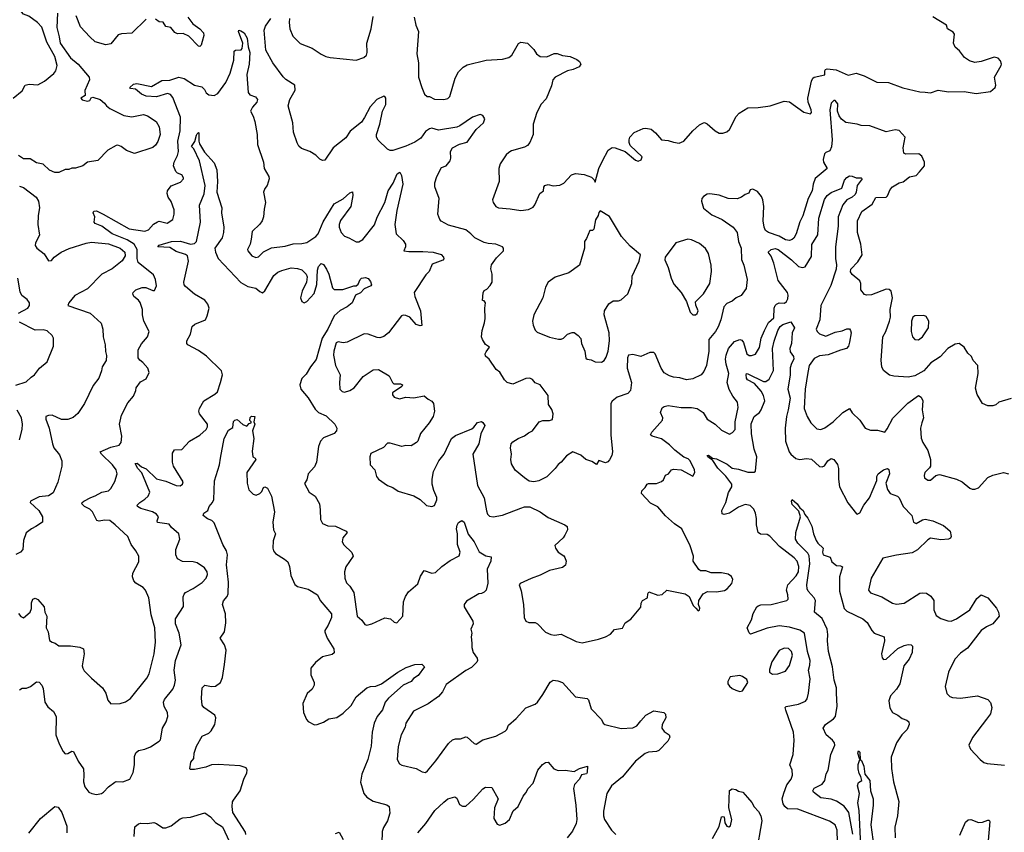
# Model space of a CAD drawing. Extents: x 2133461 to 2293071, y 753526 to 916327.
# Tile 209 of 256: x 2169515 to 2177062, y 847568 to 853796. Entities that reach past the tile are written whole.
import ezdxf

# ---------------------------------------------------------------- set-up
doc = ezdxf.new("R2010")
doc.units = 0

msp = doc.modelspace()

# ---------------------------------------------------------------- linework, layer by layer
at = {"layer": '0CON10XD'}
for points in [[(2169465.6, 853194.4), (2169535, 853251.2), (2169556.8, 853293.2), (2169587.9, 853302.1), (2169655, 853297.8), (2169705.4, 853324.6), (2169777, 853383), (2169791.9, 853405), (2169802.9, 853445), (2169784.5, 853515), (2169722.7, 853622.7), (2169685, 853738), (2169651.2, 853775), (2169585, 853822.5), (2169545, 853838), (2169530, 853855), (2169526, 853895), (2169555.4, 853914.6), (2169595.6, 853955), (2169606.7, 853975), (2169601.9, 853995), (2169581.9, 854015), (2169545, 854037.5), (2169475, 854054.6)], [(2169805.3, 853845), (2169799.3, 853735), (2169819, 853665), (2169824.8, 853615), (2169905, 853504.7), (2169963.1, 853455), (2170047.5, 853355), (2170049.1, 853335), (2170014.3, 853254.3), (2170017.5, 853215), (2169983.3, 853195), (2169995, 853182.5), (2170035, 853170.8), (2170053.9, 853176.1), (2170063.6, 853196.4), (2170075, 853203.3), (2170132.5, 853185), (2170165.9, 853155.9), (2170180, 853135), (2170205.6, 853115.6), (2170312.7, 853062.7), (2170375, 853051.2), (2170465, 853070), (2170495, 853059.2), (2170562, 853015), (2170584.3, 852975), (2170591.9, 852915), (2170575, 852863.3), (2170555, 852833.3), (2170535, 852816), (2170395, 852771.2), (2170335, 852793.3), (2170293.6, 852823.6), (2170267, 852833), (2170255, 852831.2), (2170190, 852795), (2170115, 852716.7), (2170036.1, 852703.9), (2170000, 852675), (2169943, 852657), (2169915, 852657.5), (2169891.7, 852648.3), (2169865, 852646.7), (2169815, 852624), (2169785.9, 852625.9), (2169745, 852643.8), (2169695, 852688), (2169645, 852700), (2169595, 852728.6), (2169545, 852730), (2169505, 852755.7)], [(2170485, 853800), (2170375, 853692.9), (2170295, 853688.6), (2170269.1, 853680.9), (2170215, 853612), (2170175, 853604.3), (2170095, 853627.1), (2170052.2, 853665), (2169982.4, 853742.4), (2169947.5, 853825)], [(2170804.3, 853815), (2170843.3, 853763.3), (2170896.2, 853725), (2170923.8, 853695), (2170926.2, 853675), (2170915, 853630), (2170905, 853600), (2170895, 853590), (2170885, 853592.5), (2170810.7, 853670.7), (2170769.3, 853689.3), (2170725, 853687.5), (2170705, 853697.5), (2170672.5, 853735), (2170635, 853742.5), (2170615, 853776.7), (2170585, 853780), (2170555, 853798.8)], [(2177115, 850893.3), (2177020, 850865), (2176996.1, 850843.9), (2176973, 850837), (2176935, 850837.5), (2176893.6, 850853.6), (2176854.1, 850924.1), (2176841.2, 850971.2), (2176861.4, 851085), (2176859.2, 851145), (2176823.3, 851185), (2176810, 851215), (2176781.2, 851241.2), (2176753.3, 851285), (2176715, 851313.8), (2176685, 851308.8), (2176628.8, 851275), (2176569.1, 851210.9), (2176499.4, 851165), (2176445, 851104.5), (2176375, 851065.4), (2176325, 851056.7), (2176215, 851064), (2176181.7, 851071.7), (2176135, 851107.5), (2176124, 851135), (2176117.5, 851185), (2176131.9, 851365), (2176153.1, 851405), (2176182.5, 851485), (2176189.1, 851515), (2176187.3, 851575), (2176203.6, 851663.6), (2176194, 851715), (2176178.1, 851728.1), (2176155, 851730), (2176045, 851687.8), (2176005, 851684.3), (2175990, 851690), (2175962, 851725), (2175960.8, 851775), (2175954.2, 851795), (2175895, 851844), (2175882.6, 851862.6), (2175885.8, 851885), (2175940.3, 851939.7), (2175971.4, 851995), (2175961.5, 852075), (2175937.7, 852165), (2175936.2, 852255), (2175970.5, 852325), (2176048.5, 852381.5), (2176075.9, 852434.1), (2176155, 852436), (2176166, 852445), (2176185.7, 852495), (2176204, 852515), (2176255, 852544.4), (2176285.6, 852554.4), (2176335, 852590.6), (2176385, 852602.5), (2176411.2, 852628.8), (2176450, 852675), (2176450, 852705), (2176428.8, 852748.8), (2176407.5, 852767.5), (2176306.4, 852766.4), (2176292, 852772), (2176286.7, 852815), (2176301.2, 852895), (2176256.9, 852946.9), (2176225, 852952.5), (2176155, 852936), (2176031.2, 852981.2), (2175965, 852986), (2175935, 852995.8), (2175847, 853007), (2175815, 853032.5), (2175795, 853058), (2175782.9, 853095), (2175785, 853150), (2175765.5, 853175.5), (2175755, 853175.7), (2175734, 853156), (2175725.4, 853105), (2175742.8, 852875), (2175737.8, 852822.2), (2175725, 852790), (2175695, 852778), (2175683.4, 852766.6), (2175672.5, 852725), (2175675.7, 852705), (2175703.3, 852655), (2175611.2, 852578.8), (2175597.8, 852535), (2175587.8, 852485), (2175557.5, 852425), (2175517.4, 852292.6), (2175494.5, 852245.5), (2175466.4, 852155), (2175448, 852122), (2175435, 852110.6), (2175415, 852104.4), (2175385, 852109.6), (2175335, 852136.5), (2175255, 852164.5), (2175230.8, 852180.8), (2175220, 852205), (2175213.8, 852255), (2175218.9, 852365), (2175211.9, 852415), (2175200.9, 852440.9), (2175169.3, 852479.3), (2175135, 852496.2), (2175115, 852492.5), (2175103.3, 852466.7), (2175075, 852456), (2175046.7, 852435), (2175014.2, 852424.2), (2174945.8, 852425.8), (2174875, 852450.8), (2174805, 852462.5), (2174785, 852459.2), (2174755, 852441.6), (2174743.5, 852425), (2174741.6, 852405), (2174755, 852351.4), (2174820.8, 852300.8), (2174899.4, 852265), (2174984.4, 852205), (2175013.3, 852165), (2175024.4, 852095), (2175045.5, 852045), (2175048.3, 851958.3), (2175065.7, 851915), (2175090.8, 851805), (2175082, 851735), (2175045, 851681.2), (2175006.8, 851663.2), (2174975, 851638.6), (2174935, 851621.9), (2174912.2, 851595), (2174889.1, 851495), (2174868.8, 851441.2), (2174847.8, 851405), (2174796.5, 851345), (2174796.7, 851255), (2174779.1, 851145), (2174759.6, 851100.4), (2174738.6, 851075), (2174675, 851042.7), (2174625, 851036.9), (2174575, 851051.1), (2174525, 851055.6), (2174495, 851066.9), (2174455, 851088.6), (2174431.5, 851125), (2174385, 851233.8), (2174374.3, 851244.3), (2174345, 851245.7), (2174275.6, 851214.4), (2174215, 851230), (2174182, 851225), (2174172.5, 851205), (2174171.1, 851125), (2174203.8, 851015), (2174195.6, 850955), (2174175, 850931.4), (2174095, 850904.2), (2174057.4, 850872.6), (2174046.9, 850855), (2174045.6, 850615), (2174059.2, 850485), (2174053.9, 850456.1), (2174035, 850422.5), (2174023, 850407), (2174005, 850400), (2173955, 850417.5), (2173935, 850387.5), (2173899.5, 850409.5), (2173855, 850426.2), (2173815, 850458.8), (2173755, 850483.3), (2173705, 850453.3), (2173665.7, 850404.3), (2173642.4, 850387.6), (2173618.6, 850355), (2173556.5, 850293.5), (2173495, 850261.1), (2173456.2, 850253.8), (2173419.8, 850259.8), (2173384.5, 850284.5), (2173313.4, 850343.4), (2173285, 850392.5), (2173280.8, 850425), (2173285.8, 850465), (2173276.7, 850515), (2173283.3, 850545), (2173295, 850560), (2173335, 850585.6), (2173385, 850605.7), (2173415, 850630), (2173445.7, 850645), (2173496.3, 850713.7), (2173525, 850724.5), (2173576, 850724), (2173598, 850732), (2173604, 850775), (2173595, 850807.5), (2173567.7, 850847.7), (2173565.9, 850915.9), (2173505, 850996.7), (2173465, 851012), (2173445, 851038.8), (2173425, 851049.2), (2173395, 851047.1), (2173295, 851002.2), (2173252.5, 851015), (2173230, 851035), (2173195, 851093.8), (2173166.7, 851115), (2173114.1, 851194.1), (2173085.9, 851215.9), (2173082, 851235), (2173090.9, 851249.1), (2173115.5, 851285.5), (2173085, 851306.2), (2173061.2, 851345), (2173056, 851365), (2173059.5, 851415), (2173078.6, 851471.4), (2173083.3, 851505), (2173080, 851585), (2173086.2, 851625), (2173075, 851642.5), (2173062.5, 851645), (2173066.4, 851703.6), (2173075, 851720), (2173095, 851731.2), (2173121.7, 851758.3), (2173135.8, 851785), (2173137.1, 851845), (2173127.3, 851887.3), (2173132, 851918), (2173169.1, 851970.9), (2173223.8, 852025), (2173224, 852045), (2173215, 852055.8), (2173165, 852076.7), (2173105, 852079.4), (2173075, 852088.6), (2173003.4, 852123.4), (2172974, 852155), (2172934.5, 852184.5), (2172802.2, 852222.2), (2172745, 852252.9), (2172735, 852263.8), (2172720, 852305), (2172729.2, 852425), (2172697.5, 852515), (2172695.8, 852545), (2172712.5, 852595), (2172748, 852662), (2172785, 852675.8), (2172815.6, 852715), (2172820.9, 852735), (2172817.8, 852785), (2172831.4, 852815), (2172885, 852840.9), (2172945, 852857.5), (2173014.5, 852955), (2173070.5, 853005), (2173079.1, 853035), (2173065, 853062), (2173045, 853069.2), (2172985, 853048.5), (2172888, 852982), (2172865, 852972.8), (2172725, 852949.6), (2172675, 852964.4), (2172655, 852960.6), (2172625, 852937.8), (2172590.9, 852889.1), (2172545, 852857.3), (2172475, 852826.2), (2172375, 852794.2), (2172355, 852793.8), (2172334.1, 852804.1), (2172263.4, 852873.4), (2172250, 852895), (2172250.5, 852915), (2172275.3, 852994.7), (2172296, 853094), (2172322.2, 853145), (2172322, 853195), (2172315, 853207.5), (2172305, 853208.8), (2172252.5, 853185), (2172201.2, 853128.8), (2172158.9, 853045), (2172135, 853011.4), (2172049.1, 852940.9), (2172015, 852891.2), (2171917.5, 852815), (2171855, 852720), (2171835, 852717.5), (2171815, 852727.5), (2171785, 852757.5), (2171740, 852785), (2171675, 852807.5), (2171655, 852827.5), (2171642.1, 852852.1), (2171614.2, 852935), (2171609.2, 853005), (2171572.9, 853135), (2171585.7, 853185), (2171625.4, 853254.6), (2171624.4, 853294.4), (2171555, 853337.5), (2171535, 853358), (2171455.6, 853465.6), (2171402.6, 853562.6), (2171389.4, 853715), (2171400.4, 853745), (2171439.1, 853805)], [(2171583.8, 853805), (2171580.9, 853775), (2171586.2, 853725), (2171609.1, 853669.1), (2171664.6, 853614.6), (2171756.9, 853576.9), (2171825, 853530.8), (2171862.5, 853515), (2171895, 853505.8), (2172095, 853486.7), (2172153.6, 853506.4), (2172173.3, 853525), (2172178.8, 853545), (2172175.8, 853615), (2172210, 853725), (2172225, 853820)], [(2172539.4, 853815), (2172551.1, 853755), (2172572.5, 853705), (2172559.2, 853535), (2172572.9, 853465), (2172572.9, 853355), (2172596.7, 853275), (2172617.5, 853225), (2172638.3, 853208.3), (2172655, 853207.5), (2172695, 853187.5), (2172765, 853184), (2172797.7, 853192.3), (2172811.7, 853208.3), (2172852, 853348), (2172879.2, 853395), (2172915, 853430.8), (2172945, 853449.2), (2173090, 853485), (2173216.1, 853493.9), (2173263.6, 853506.4), (2173286.7, 853525), (2173337.5, 853612.5), (2173356.1, 853623.9), (2173406.7, 853615), (2173456.4, 853566.4), (2173475, 853533.8), (2173505, 853514.3), (2173555, 853510), (2173612.6, 853537.4), (2173635, 853536.9), (2173675, 853520.6), (2173733.9, 853513.9), (2173785, 853491.2), (2173806.7, 853475), (2173816.7, 853455), (2173802.5, 853435), (2173756.9, 853413.1), (2173715, 853403.6), (2173620, 853355), (2173601.9, 853335), (2173590.5, 853289.5), (2173551.1, 853188.9), (2173512, 853148), (2173479.2, 853085), (2173450, 852995), (2173451.4, 852915), (2173425, 852853.8), (2173407.4, 852832.6), (2173385, 852819.2), (2173285, 852790), (2173265, 852778.8), (2173245, 852760), (2173198.8, 852691.2), (2173188, 852655), (2173190, 852555), (2173140, 852415), (2173143.8, 852395), (2173164.1, 852364.1), (2173185, 852353.8), (2173275, 852347.5), (2173355, 852332.9), (2173415, 852341.4), (2173450.3, 852359.7), (2173464.3, 852375.7), (2173502.5, 852465), (2173530, 852485), (2173531.7, 852511.7), (2173540, 852525), (2173565, 852532.5), (2173605, 852523.3), (2173655, 852527.5), (2173685, 852542.5), (2173745, 852606.7), (2173775, 852616.7), (2173841.7, 852608.3), (2173898.3, 852588.3), (2173918.3, 852568.3), (2173925, 852550), (2173953.3, 852655), (2173981.4, 852715), (2174024.3, 852795), (2174055, 852816.7), (2174080, 852815), (2174155.9, 852785.9), (2174235, 852720), (2174255, 852712.5), (2174279.3, 852720.7), (2174286.7, 852745), (2174195, 852832.5), (2174186.2, 852855), (2174186.2, 852875), (2174191.2, 852895), (2174225, 852932), (2174295, 852962), (2174315, 852965.8), (2174355, 852955.8), (2174388.7, 852928.7), (2174435, 852874.2), (2174485, 852870.8), (2174525, 852856.2), (2174570.7, 852849.3), (2174606.7, 852865), (2174674, 852945), (2174725, 852988.8), (2174755, 853006.2), (2174765, 853008), (2174785, 852998.8), (2174845, 852943.8), (2174875, 852926.7), (2174903.6, 852926.4), (2174933.9, 852936.1), (2174956, 852955), (2175006.2, 853055), (2175029.7, 853080.3), (2175095, 853121.2), (2175175, 853123.8), (2175266.4, 853136.4), (2175375, 853170.8), (2175415, 853166), (2175525, 853086.2), (2175575.9, 853074.1), (2175583.8, 853085), (2175581.9, 853105), (2175558.1, 853165), (2175555.5, 853195), (2175584.5, 853325.5), (2175593.5, 853346.5), (2175605, 853356), (2175686.1, 853373.9), (2175686.7, 853405), (2175692.5, 853415), (2175705, 853420), (2175772.3, 853412.3), (2175865, 853371.9), (2175925, 853385.8), (2175986.8, 853366.8), (2176085, 853318), (2176175, 853315.7), (2176285, 853272.5), (2176415, 853244.2), (2176455, 853240.8), (2176495.7, 853234.3), (2176555, 853255.8), (2176635, 853244.2), (2176755, 853245.8), (2176845, 853230.8), (2176955, 853246.7), (2176992.5, 853275), (2176996.7, 853295), (2176986.7, 853355), (2177037.5, 853445), (2177040, 853455), (2177031.7, 853481.7), (2177015, 853500), (2176985, 853507.5), (2176885, 853476.7), (2176835, 853468.8), (2176795, 853480), (2176755.6, 853505.6), (2176718.3, 853558.3), (2176684, 853585), (2176672.9, 853615), (2176679.2, 853685), (2176669.6, 853699.6), (2176626.7, 853725), (2176617.5, 853755), (2176515, 853816.7)], [(2169506.5, 849245), (2169525, 849221.4), (2169545, 849211.2), (2169596.2, 849255), (2169605.8, 849284.2), (2169605, 849327.5), (2169616.1, 849353.9), (2169635, 849363.3), (2169655, 849351.2), (2169704, 849295), (2169708, 849255), (2169723.9, 849223.9), (2169719.4, 849135), (2169733.6, 849103.6), (2169745, 849038.8), (2169765, 849024.2), (2169788.1, 849018.1), (2169815, 848996.2), (2169905, 848996.2), (2169975, 848987.5), (2170003.9, 848973.9), (2170010.5, 848935), (2169994.4, 848845), (2169998, 848825), (2170010, 848805), (2170065, 848748.8), (2170150.8, 848675), (2170175.6, 848635), (2170191.9, 848581.9), (2170215, 848553.3), (2170285, 848554), (2170325, 848567.5), (2170365, 848592.9), (2170490.7, 848749.3), (2170508.5, 848781.5), (2170545.5, 848935), (2170556.1, 849025), (2170551.1, 849135), (2170524, 849235), (2170505.9, 849365.9), (2170480.5, 849425), (2170462.5, 849445), (2170405, 849477.5), (2170389.2, 849495), (2170379.2, 849525), (2170381.2, 849555), (2170429.7, 849640.3), (2170428.6, 849685), (2170406.3, 849726.3), (2170368.8, 849775), (2170344.1, 849834.1), (2170248, 849925), (2170205, 849958.6), (2170165, 849960), (2170125, 849952), (2170107.7, 849957.7), (2170074.2, 850025), (2170053.7, 850043.7), (2170010.8, 850065), (2169992, 850085), (2169994.2, 850095), (2170006.2, 850105), (2170060, 850135), (2170095, 850145.5), (2170145, 850175.5), (2170195.5, 850184.5), (2170215, 850203.8), (2170244.3, 850255.7), (2170262, 850315), (2170255.8, 850345), (2170225.8, 850385), (2170141.2, 850465), (2170133.3, 850485), (2170215, 850520.9), (2170276.7, 850535), (2170294.2, 850555), (2170297.5, 850605), (2170281.5, 850695), (2170295.8, 850765.8), (2170345, 850858.8), (2170388.3, 850911.7), (2170406.7, 850955), (2170407.5, 850975), (2170440.5, 851019.5), (2170485, 851043.3), (2170508.3, 851091.7), (2170498, 851125), (2170458.2, 851168.2), (2170435, 851186), (2170423.1, 851205), (2170424.5, 851265), (2170449.3, 851310.7), (2170496, 851365), (2170508, 851405), (2170466.1, 851486.1), (2170456.2, 851535), (2170455.9, 851575.9), (2170437.9, 851627.9), (2170425.9, 851645.9), (2170390.8, 851675), (2170382.5, 851695), (2170385, 851706), (2170405, 851724.3), (2170455, 851743.1), (2170483, 851743), (2170535, 851721.2), (2170548.8, 851721.2), (2170563.6, 851756.4), (2170556, 851805), (2170539.7, 851839.7), (2170422.6, 851935), (2170414.8, 851964.8), (2170416.9, 852035), (2170392.9, 852075), (2170339.5, 852109.5), (2170223.8, 852155), (2170145, 852214.6), (2170092.5, 852235), (2170087.1, 852245), (2170090, 852285), (2170079.2, 852315), (2170082.7, 852327.3), (2170105, 852330.8), (2170155, 852304.5), (2170355, 852192.9), (2170475, 852175.8), (2170503.3, 852185), (2170541.4, 852228.6), (2170572.1, 852247.9), (2170585, 852250.8), (2170645, 852236), (2170688, 852265), (2170700, 852305), (2170698.3, 852338.3), (2170675, 852403.3), (2170654.2, 852435), (2170645.8, 852465), (2170649.2, 852485), (2170675, 852522), (2170748.8, 852551.2), (2170770, 852575), (2170770, 852585), (2170757.3, 852607.3), (2170725, 852620), (2170712.1, 852632.1), (2170693.3, 852675), (2170698.8, 852705), (2170725.8, 852754.2), (2170733.3, 852785), (2170728.6, 852865), (2170745.7, 852945), (2170747.7, 853047.7), (2170689.2, 853199.2), (2170671.3, 853221.3), (2170648.8, 853231.2), (2170565, 853204.1), (2170485, 853210.4), (2170448, 853225), (2170402.4, 853262.4), (2170365, 853268.8), (2170358.8, 853275), (2170388.3, 853301.7), (2170412.2, 853307.8), (2170525.4, 853284.6), (2170605, 853328.6), (2170665, 853332.9), (2170735, 853354.7), (2170775, 853344), (2170855, 853293.9), (2170910.9, 853280.9), (2170931.4, 853261.4), (2170945, 853234.4), (2170965, 853220), (2171005, 853214.2), (2171035, 853230), (2171095.4, 853315), (2171128.2, 853385), (2171155.4, 853485.4), (2171160, 853555), (2171168.8, 853561.2), (2171212.5, 853565), (2171220.6, 853575), (2171224.6, 853615), (2171192.7, 853705), (2171195, 853715.7), (2171211.1, 853711.1), (2171235, 853696.2), (2171258.8, 853655), (2171266.6, 853586.6), (2171278.9, 853545), (2171275.2, 853455), (2171255.3, 853375.3), (2171267.4, 853237.4), (2171279.3, 853219.3), (2171323.8, 853205), (2171339.2, 853185), (2171332.9, 853165), (2171298.6, 853125), (2171284.1, 853094.1), (2171305.8, 853055.8), (2171318.6, 853015), (2171335.6, 852915), (2171338.3, 852838.3), (2171382.9, 852705), (2171390, 852655), (2171423.6, 852593.6), (2171427.8, 852575), (2171412, 852525), (2171395, 852503.3), (2171384.2, 852475), (2171399.2, 852395), (2171388, 852345), (2171383.8, 852285), (2171373.8, 852255), (2171355, 852230), (2171297.3, 852172.7), (2171288.9, 852115), (2171280.6, 852075), (2171261.2, 852035), (2171263.8, 852025), (2171295.5, 851985.5), (2171325, 851972.9), (2171345, 851978), (2171385, 852015.8), (2171445, 852047.5), (2171549.3, 852060.7), (2171612.4, 852077.6), (2171678.9, 852081.1), (2171715, 852089.5), (2171784.5, 852135), (2171802.9, 852155), (2171842.4, 852247.6), (2171924.7, 852385.3), (2171995, 852422.5), (2172045, 852470), (2172065, 852477.5), (2172068.7, 852448.7), (2172052.1, 852365), (2171975, 852257.5), (2171965, 852227.5), (2171964.7, 852204.7), (2171980, 852165), (2172005, 852135.8), (2172037.5, 852125), (2172093.6, 852093.6), (2172115, 852093.8), (2172145, 852112.5), (2172235, 852224.4), (2172255, 852281.9), (2172313.2, 852395), (2172338.8, 852485), (2172376.7, 852543.3), (2172407.8, 852615), (2172428.3, 852628.3), (2172442.8, 852602.8), (2172451.1, 852535), (2172406.1, 852333.9), (2172390.4, 852225), (2172401.9, 852155), (2172453.4, 852103.4), (2172471.2, 852075), (2172473.3, 852055), (2172460, 852025), (2172498.3, 852018.3), (2172605, 852020.5), (2172683.4, 852013.4), (2172745, 851995.6), (2172764.2, 851975), (2172765.7, 851964.3), (2172757.8, 851952.2), (2172676.8, 851923.2), (2172654.2, 851865), (2172629.1, 851840.9)], [(2170711.4, 849695), (2170712.9, 849735), (2170741.4, 849815), (2170734, 849855), (2170679.2, 849905), (2170660.6, 849930.6), (2170572.7, 849942.7), (2170570, 849955), (2170580.4, 849985), (2170565, 850007.3), (2170532, 850025), (2170445, 850050.9), (2170418.8, 850065), (2170416.2, 850075), (2170435.6, 850095), (2170475, 850120), (2170500, 850145), (2170513.1, 850175), (2170452.1, 850322.1), (2170420.8, 850355), (2170400.6, 850395), (2170415, 850398.2), (2170448.9, 850368.9), (2170485, 850352.7), (2170565, 850277.7), (2170635, 850257.9), (2170715, 850225.5), (2170745, 850222.9), (2170764, 850235), (2170767.1, 850255), (2170695, 850374.2), (2170685.5, 850405), (2170687.1, 850475), (2170700.8, 850499.2), (2170758.3, 850501.7), (2170818, 850565), (2170895, 850610.8), (2170945, 850656.2), (2170954.2, 850675), (2170954, 850695), (2170894.3, 850775), (2170889.4, 850795), (2170893.1, 850815), (2170926, 850874), (2171010, 850925), (2171030.6, 850945), (2171055.6, 851015), (2171068.6, 851075), (2171061.2, 851105), (2170945.9, 851215.9), (2170885, 851260.5), (2170805, 851304.2), (2170796.2, 851315), (2170796.2, 851335), (2170824, 851385), (2170836.2, 851445), (2170858.3, 851461.7), (2170938.8, 851495), (2170952.5, 851525), (2170966.5, 851585), (2170958.2, 851615), (2170935, 851647.3), (2170855, 851693.3), (2170785, 851750.4), (2170775.8, 851765), (2170773.3, 851785), (2170808.8, 851945), (2170801.8, 851985), (2170785, 851997.4), (2170715, 852020.2), (2170665, 852049.5), (2170574.4, 852055), (2170585, 852067.3), (2170680, 852095), (2170748.3, 852098.3), (2170825, 852075.4), (2170855, 852079.4), (2170871.1, 852095), (2170900.8, 852245), (2170893.6, 852375), (2170929, 852461), (2170936.1, 852525), (2170892.5, 852715), (2170850.6, 852805), (2170831.2, 852825), (2170857.2, 852862.8), (2170870.9, 852910.9), (2170875, 852922), (2170885, 852931.2), (2170888.3, 852928.3), (2170888.8, 852865), (2170894.5, 852845), (2170931.1, 852781.1), (2171005, 852698), (2171025.8, 852644.2), (2171032.2, 852555), (2171027.1, 852475), (2171064, 852355), (2171061.4, 852315), (2171079.5, 852205), (2171077.5, 852165), (2171066.2, 852125), (2171010, 852045), (2171015, 852014), (2171037.3, 851965), (2171210.7, 851780.7), (2171265, 851750), (2171325, 851738.6), (2171355, 851712), (2171375, 851703.8), (2171393, 851717), (2171463.8, 851836.2), (2171495, 851861.4), (2171525.6, 851874.4), (2171595, 851894.3), (2171645, 851889.2), (2171678.3, 851878.3), (2171711.2, 851845), (2171718, 851825), (2171712.5, 851785), (2171681.1, 851715), (2171668.1, 851665), (2171677, 851637), (2171695, 851625.8), (2171716, 851635), (2171772.6, 851697.4), (2171793.5, 851766.5), (2171798.5, 851875), (2171805.8, 851905), (2171825, 851928), (2171845, 851918.8), (2171866.7, 851885), (2171885.5, 851844.5), (2171912, 851742), (2171925, 851728.1), (2171992.4, 851727.6), (2172075, 851755.8), (2172095, 851756.7), (2172110.7, 851769.3), (2172124, 851805), (2172135, 851813.8), (2172165, 851820), (2172185, 851812.5), (2172205, 851790), (2172212.5, 851765), (2172207.5, 851755), (2172155, 851732.5), (2172128.3, 851701.7), (2172090, 851685), (2172063.8, 851625), (2172024, 851595), (2171971.8, 851568.2), (2171925, 851525.6), (2171877.1, 851425), (2171833.8, 851355), (2171788.4, 851191.6), (2171744.1, 851135), (2171711.3, 851078.7), (2171678.6, 851045), (2171663.2, 850996.8), (2171670, 850965), (2171727.2, 850897.2), (2171779.7, 850809.7), (2171805.6, 850785.6), (2171865, 850760), (2171930, 850695), (2171946.7, 850665), (2171943.3, 850645), (2171925, 850623.3), (2171845, 850590.6), (2171821.9, 850565), (2171805.6, 850525), (2171790, 850405), (2171775, 850370), (2171726.2, 850315), (2171715, 850270), (2171698.3, 850241.7), (2171733.3, 850175), (2171780.8, 850145), (2171812.2, 850085), (2171819.4, 850039.4), (2171822, 849965), (2171835.7, 849935.7), (2171877.9, 849917.9), (2171936.7, 849915), (2172016.7, 849875), (2172026, 849865), (2171992.5, 849825), (2171985.8, 849795), (2172000.3, 849770.3), (2172061.3, 849711.3), (2172070.8, 849685), (2172016.2, 849603.8), (2172005.5, 849565), (2172007.1, 849515), (2172020.5, 849480.5), (2172045.6, 849455), (2172076.2, 849405), (2172101.2, 849225), (2172136.7, 849195), (2172161.2, 849161.2), (2172175, 849156), (2172215, 849165.7), (2172315, 849212.9), (2172357.5, 849205), (2172385, 849177.5), (2172405, 849172.5), (2172450.6, 849225), (2172456.5, 849333.5), (2172471.5, 849375), (2172495, 849411.1), (2172566.9, 849473.1), (2172588.2, 849531.8), (2172616, 849574), (2172675, 849554.3), (2172701.3, 849558.7), (2172750.8, 849605), (2172815, 849651.9), (2172883.6, 849686.4), (2172890, 849715), (2172870.8, 849775), (2172872, 849855), (2172864.2, 849895), (2172867.7, 849922.3), (2172877.7, 849942.3), (2172905, 849956.7), (2172921.2, 849945), (2172952.9, 849852.9), (2172999.4, 849795), (2173037.2, 849717.2), (2173087.5, 849687.5), (2173128.8, 849678.8), (2173125.6, 849645), (2173099.4, 849585), (2173102.7, 849477.3), (2173091.2, 849425), (2173075, 849407.5), (2173055, 849397.5), (2173035, 849396), (2172940.6, 849339.4), (2172921.4, 849315), (2172922.9, 849295), (2172989.1, 849185), (2172990, 849165), (2172973.3, 849125), (2172980, 849095), (2172975.6, 849065), (2172981.2, 849018.8), (2172980, 848985), (2172990, 848945), (2173022.3, 848902.3), (2173024, 848885), (2173017.9, 848872.1), (2172979.1, 848830.9), (2172935, 848806.9), (2172785, 848700), (2172756.3, 848643.7), (2172725, 848608.8), (2172645, 848553.8), (2172532.4, 848497.6), (2172475.8, 848405), (2172468.6, 848375), (2172440, 848315), (2172415.7, 848225), (2172408.8, 848125), (2172425, 848093.3), (2172445, 848082), (2172555, 848058), (2172600.5, 848030.5), (2172625, 848026.7), (2172641.7, 848038.3), (2172705.8, 848115), (2172800.9, 848249.1), (2172833.4, 848276.6), (2172855.6, 848284.4), (2172895, 848285.6), (2172935, 848300), (2172945, 848298), (2172999.5, 848249.5), (2173015, 848244), (2173063.8, 848276.2), (2173165, 848305.7), (2173237, 848343), (2173250, 848355), (2173260.5, 848389.5), (2173320, 848440), (2173395, 848523.3), (2173465, 848551.2), (2173483.9, 848566.1), (2173525, 848623.3), (2173580.2, 848719.8), (2173605, 848733.6), (2173639.1, 848729.1), (2173676.2, 848715), (2173775, 848606.7), (2173865, 848593.3), (2173875, 848582.5), (2173895, 848513.3), (2173975, 848432.5), (2173987.5, 848405), (2174000, 848395), (2174125, 848362.5), (2174215, 848368.8), (2174245, 848384), (2174277, 848423), (2174313.3, 848465), (2174375, 848500), (2174452.5, 848485), (2174465, 848472.5), (2174468.6, 848445), (2174440, 848395), (2174438, 848365), (2174455, 848341.2), (2174492.5, 848315), (2174497, 848297), (2174482.3, 848267.7), (2174415, 848195.8), (2174395, 848186.9), (2174335, 848181.8), (2174308.9, 848171.1), (2174235, 848113.3), (2174135, 847992.5), (2174052, 847925), (2174016, 847865), (2173989.5, 847730.5), (2173990, 847695), (2173998, 847665), (2174052, 847585), (2174085, 847552.5)], [(2172629.1, 851840.9), (2172539.2, 851705), (2172543.1, 851675), (2172586.4, 851565), (2172598.6, 851451.4), (2172585, 851449.4), (2172555, 851460.4), (2172505, 851515.6), (2172475, 851530), (2172455, 851530.8), (2172442, 851525), (2172341.2, 851395), (2172305, 851367.5), (2172275, 851358.6), (2172255, 851359.4), (2172185, 851385.6), (2172155, 851387.8), (2172026.4, 851323.6), (2171995, 851320.6), (2171955, 851327.1), (2171941.8, 851318.2), (2171923.4, 851256.6), (2171920.7, 851225), (2171936.2, 851146.2), (2171970.8, 851075), (2171965.8, 851015), (2171970, 850965), (2171986.8, 850946.8), (2172005, 850940.6), (2172046, 850955), (2172078.5, 850975), (2172147.4, 851062.6), (2172225, 851112.5), (2172265, 851115.7), (2172347.6, 851067.6), (2172371.9, 851015), (2172382, 851005), (2172435, 851006), (2172448, 850998), (2172444.3, 850985), (2172373.1, 850935), (2172371.5, 850921.5), (2172385, 850904), (2172425, 850890.8), (2172475, 850903.8), (2172535, 850898), (2172615, 850912.5), (2172645, 850886.7), (2172675, 850871.2), (2172685.8, 850855), (2172694, 850795), (2172684.2, 850755), (2172654, 850705), (2172587.1, 850625), (2172565.8, 850565), (2172556.2, 850555), (2172515, 850529.2), (2172475, 850532), (2172444.1, 850525.9), (2172355, 850551.1), (2172335, 850550), (2172303.5, 850516.5), (2172207.7, 850472.3), (2172198, 850445), (2172202.5, 850385), (2172236, 850345), (2172251.2, 850295), (2172265, 850273.3), (2172335, 850226.2), (2172375, 850211.2), (2172415, 850183.8), (2172535.9, 850145.9), (2172585, 850118.8), (2172632.1, 850072.1), (2172675, 850064), (2172695, 850073.8), (2172712.5, 850115), (2172711.4, 850135), (2172688.2, 850188.2), (2172676.4, 850235), (2172675.4, 850275), (2172686.6, 850333.4), (2172728.2, 850415), (2172768.2, 850465), (2172825.6, 850585), (2172855, 850609.1), (2172979.5, 850660.5), (2172996.7, 850673.3), (2173025, 850710), (2173055, 850715.8), (2173065, 850710), (2173079.2, 850685), (2173049.1, 850620.9), (2173035.4, 850545), (2172989.1, 850465), (2173024.1, 850225), (2173075, 850130.8), (2173092.4, 850032.4), (2173101.5, 850005), (2173115, 849990), (2173145, 849986.9), (2173215, 849997.5), (2173355, 850052.9), (2173385, 850061.4), (2173425, 850062.5), (2173505, 850023.8), (2173565, 849980), (2173692.5, 849925), (2173711.2, 849911.2), (2173713.8, 849885), (2173694.1, 849845.9), (2173680, 849825), (2173617.5, 849765), (2173622.5, 849745), (2173643.3, 849715), (2173685, 849686.7), (2173692.5, 849675), (2173702.5, 849645), (2173697.5, 849615), (2173675, 849597.5), (2173575, 849574), (2173505, 849538), (2173435.6, 849514.4), (2173350, 849475), (2173342.5, 849465), (2173359.3, 849419.3), (2173376.2, 849315), (2173381.2, 849215), (2173395, 849187.5), (2173417, 849177), (2173465, 849176.2), (2173485, 849166.2), (2173545, 849102.5), (2173585, 849083.3), (2173615, 849080), (2173665, 849086.7), (2173780.9, 849030.9), (2173825, 849019.2), (2173952.7, 849047.3), (2174005, 849066), (2174044.1, 849085.9), (2174075, 849121.2), (2174136.2, 849133.8), (2174157, 849173), (2174199.3, 849200.7), (2174275, 849292.5), (2174278.8, 849325), (2174288.8, 849345), (2174326.7, 849365), (2174330, 849395), (2174338.3, 849411.7), (2174405.8, 849385.8), (2174439.7, 849390.3), (2174476.4, 849423.6), (2174615, 849396.2), (2174646.2, 849375), (2174677.5, 849307.5), (2174696.7, 849285), (2174715, 849266.7), (2174725, 849270), (2174728.8, 849285), (2174718, 849315), (2174720, 849345), (2174752.5, 849395), (2174786.4, 849413.6), (2174855, 849410.8), (2174918, 849422), (2174938, 849435), (2174974, 849475), (2174982, 849505), (2174969.7, 849529.7), (2174945.4, 849545.4), (2174894.2, 849555.8), (2174815, 849557.5), (2174775, 849572.5), (2174733, 849573), (2174721.7, 849581.7), (2174676.7, 849645), (2174680, 849685), (2174655, 849762.5), (2174591.2, 849895), (2174535, 849931.4), (2174465, 849993.5), (2174405, 850061.4), (2174349.6, 850089.6), (2174281.9, 850165), (2174284.4, 850185), (2174309.4, 850210.6), (2174325, 850237.1), (2174335, 850241.9), (2174395, 850240.8), (2174435, 850257.5), (2174450, 850270), (2174465.8, 850304.2), (2174487.5, 850315), (2174510, 850345), (2174525, 850351.2), (2174585.8, 850345.8), (2174675, 850297.5), (2174690, 850325), (2174686.7, 850345), (2174654.2, 850415), (2174639.3, 850429.3), (2174605, 850443.8), (2174535.7, 850495.7), (2174495, 850538.8), (2174435, 850582.5), (2174362.5, 850605), (2174351.2, 850615), (2174360, 850635), (2174443, 850727), (2174444.4, 850745), (2174426.5, 850785), (2174439.5, 850820.5), (2174455, 850832.5), (2174485, 850840), (2174585.5, 850824.5), (2174665, 850823.5), (2174708.8, 850815), (2174752.5, 850785), (2174785, 850733.8), (2174845.6, 850695.6), (2174895, 850648.8), (2174955, 850620), (2174978.8, 850631.2), (2175000, 850655), (2174998.6, 850715), (2175021.9, 850825), (2175015.8, 850865), (2174981.2, 850911.2), (2174952.1, 850962.1), (2174937.9, 851015), (2174951.2, 851085), (2174929.3, 851155), (2174924.7, 851195.3), (2174928.7, 851225), (2174947.9, 851275), (2174995, 851328.6), (2175035, 851344), (2175048.8, 851338.8), (2175061.7, 851321.7), (2175087.5, 851235), (2175105, 851223.5), (2175125, 851221.1), (2175155, 851231.4), (2175186, 851284), (2175196.9, 851355), (2175222.9, 851415), (2175255.4, 851475), (2175295, 851510), (2175298.9, 851585), (2175305.3, 851604.7), (2175315, 851616.9), (2175335, 851626.5), (2175376.8, 851623.2), (2175393.4, 851636.6), (2175403.3, 851656.7), (2175406.2, 851685), (2175400.8, 851705), (2175328, 851798), (2175295, 851930.6), (2175275, 851982.5), (2175250.8, 852015), (2175275, 852035.9), (2175305, 852041.3), (2175327.9, 852035), (2175430.4, 851955), (2175485, 851903.3), (2175515, 851895.7), (2175535, 851900.8), (2175585, 851982), (2175586.8, 852073.2), (2175632.3, 852147.7), (2175641.3, 852275), (2175683.4, 852416.6), (2175705, 852447.7), (2175735, 852472.5), (2175815.5, 852504.5), (2175836.1, 852565), (2175853.8, 852586.2), (2175875, 852598.4), (2175895, 852597.8), (2175925, 852583.8), (2175964.4, 852584.4), (2175971.4, 852575), (2175934.1, 852525.9), (2175927.2, 852475), (2175917.8, 852455), (2175895, 852435.7), (2175854.8, 852415.2), (2175823.8, 852376.2), (2175787.7, 852285), (2175787.8, 852212.2), (2175768.1, 852055), (2175766.7, 851966.7), (2175776.6, 851916.6), (2175773.5, 851885), (2175731.3, 851758.7), (2175655.9, 851605), (2175647.3, 851495), (2175620, 851425), (2175626.5, 851406.5), (2175645, 851387.5), (2175695, 851371.5), (2175765, 851401.5), (2175818.6, 851411.4), (2175855, 851427.1), (2175875, 851425.8), (2175884, 851415), (2175886.9, 851395), (2175874.4, 851325.6), (2175867.3, 851292.7), (2175853.3, 851275), (2175805, 851263.6), (2175712.7, 851227.3), (2175645, 851219.6), (2175605, 851198.2), (2175566.1, 851145), (2175557, 851093), (2175536.1, 850963.9), (2175527.1, 850815), (2175549.5, 850755), (2175579.4, 850705), (2175625, 850659.2), (2175655, 850655.6), (2175685, 850668.1), (2175749.2, 850715), (2175823.8, 850785), (2175875, 850816.2), (2175895, 850784), (2175955.4, 850725.4), (2175995.9, 850665.9), (2176035, 850648.8), (2176089.5, 850649.5), (2176145, 850633.8), (2176165, 850660), (2176207, 850743), (2176323.3, 850856.7), (2176405, 850916), (2176425, 850903.8), (2176436.5, 850875), (2176432.7, 850805), (2176441.1, 850745), (2176428.9, 850705), (2176419.5, 850665), (2176425, 850587.5), (2176437.1, 850555), (2176475.6, 850495), (2176495.6, 850425), (2176495.8, 850374.2), (2176489.4, 850360.6), (2176452.5, 850325), (2176448.3, 850301.7), (2176450, 850285), (2176475, 850267.5), (2176495, 850267.5), (2176536.4, 850303.6), (2176565, 850310), (2176695, 850273.3), (2176737.5, 850255), (2176796.4, 850206.4), (2176815, 850197.5), (2176835, 850196.7), (2176865, 850208.8), (2176935, 850286.9), (2176975, 850305.6), (2177055, 850326), (2177095, 850316)], [(2169515, 852520.9), (2169545, 852510.9), (2169640.6, 852435), (2169659.4, 852405), (2169666.1, 852353.9), (2169656, 852295), (2169654.3, 852225), (2169666.2, 852145), (2169636.2, 852085), (2169634, 852065), (2169647.5, 852045), (2169702, 852002), (2169735, 851948), (2169758.7, 851951.3), (2169778.8, 851975)], [(2173975, 851171.1), (2173995, 851182.9), (2174010.8, 851209.2), (2174024.7, 851255), (2174036.6, 851335), (2174033.9, 851395), (2173995.9, 851534.1), (2173997.1, 851565), (2174030.9, 851619.1), (2174065, 851640), (2174105, 851642.5), (2174125, 851650), (2174175.8, 851695), (2174206.9, 851775), (2174209.5, 851830.5), (2174263.3, 851945), (2174272.5, 851995), (2174195, 852060), (2174126.7, 852135), (2174036.4, 852286.4), (2173965, 852330), (2173953, 852317), (2173950, 852295), (2173928.3, 852261.7), (2173915, 852190), (2173905, 852180), (2173885, 852180), (2173860.3, 852119.7), (2173843.8, 852095), (2173844.2, 852045), (2173806, 851915), (2173725, 851856.2), (2173618.3, 851821.7), (2173566.2, 851785), (2173546, 851745), (2173524, 851665), (2173457.1, 851535), (2173445.6, 851485), (2173450, 851455), (2173466.7, 851416.7), (2173481.7, 851401.7), (2173575, 851362), (2173645, 851346.2), (2173665, 851346.2), (2173682.5, 851355), (2173715, 851386.7), (2173750.7, 851399.3), (2173765, 851397.5), (2173796.4, 851376.4), (2173815, 851352.5), (2173821.1, 851315), (2173846.7, 851255), (2173855, 851203.1), (2173865, 851194.4), (2173895, 851188.1), (2173925, 851173.1), (2173975, 851171.1)], [(2169778.8, 851975), (2169832.5, 852015), (2169895, 852041.1), (2170025, 852082.9), (2170065, 852090), (2170195, 852078.4), (2170285.2, 852045.2), (2170321.8, 852015), (2170322.9, 851985), (2170301.2, 851948.8), (2170225, 851885.8), (2170145, 851845.8), (2170035, 851734.4), (2169937.6, 851682.4), (2169891.2, 851625), (2169883.8, 851605), (2170055, 851547.5), (2170138.8, 851468.8), (2170153.8, 851425), (2170154.2, 851365), (2170170.5, 851305), (2170172.9, 851252.9), (2170181.7, 851221.7), (2170177.5, 851185), (2170146.7, 851135), (2170143.3, 851105), (2170121.2, 851048.8), (2170077.9, 850992.1), (2170012.9, 850855), (2169961.7, 850778.3), (2169925, 850748), (2169885, 850730.8), (2169835, 850730.8), (2169765, 850764), (2169735, 850762.5), (2169716, 850754), (2169715.8, 850735), (2169740.6, 850665), (2169765.8, 850545), (2169778, 850515), (2169820.3, 850460.3), (2169837.5, 850415), (2169839.2, 850375), (2169808.8, 850251.2), (2169771.2, 850168.8), (2169735, 850147.8), (2169665, 850138.2), (2169598, 850105), (2169596.2, 850095), (2169662.9, 850035), (2169691.2, 849985), (2169690, 849945), (2169639.2, 849910.8), (2169605.9, 849894.1), (2169565, 849862.5), (2169544.2, 849805), (2169538.8, 849735), (2169521.2, 849715), (2169485, 849696.7)], [(2174695, 851534), (2174708, 851545), (2174714.2, 851565), (2174697.7, 851607.7), (2174696.1, 851633.9), (2174755, 851695.8), (2174803.5, 851775), (2174816.5, 851865), (2174815.6, 851915), (2174795.6, 852005), (2174771.5, 852041.5), (2174725, 852080), (2174665, 852107.5), (2174635, 852114), (2174545, 852086.7), (2174463.3, 851975), (2174458.8, 851955), (2174485.8, 851895.8), (2174508, 851815), (2174528.8, 851768.8), (2174583.8, 851705), (2174626.2, 851635), (2174653.2, 851553.2), (2174674.4, 851534.4), (2174695, 851534)], [(2169505, 851547.5), (2169576.7, 851585), (2169590, 851605), (2169590, 851625), (2169571.7, 851651.7), (2169532.7, 851682.7), (2169519.1, 851709.1), (2169502.2, 851815)], [(2169485, 850994.3), (2169565, 851020), (2169602.7, 851057.3), (2169630, 851075), (2169667.5, 851125), (2169725, 851172.5), (2169773.8, 851295), (2169773.8, 851355), (2169763.8, 851375), (2169725, 851412), (2169695, 851418.6), (2169635, 851417.1), (2169515, 851478)], [(2174825, 850435.7), (2174855, 850429.4), (2174938.7, 850388.7), (2174975, 850360), (2175025, 850352.2), (2175095, 850328.9), (2175145, 850329.2), (2175155.8, 850335), (2175164.2, 850445), (2175143.8, 850505), (2175122.9, 850622.9), (2175122.2, 850697.8), (2175145, 850754.5), (2175184.6, 850785), (2175198.8, 850805), (2175225.8, 850875.8), (2175216.7, 850915), (2175199.4, 850949.4), (2175146.7, 851006.7), (2175092.5, 851035), (2175085, 851048), (2175082.3, 851075), (2175085, 851083.8), (2175095, 851082.5), (2175216.6, 851023.4), (2175235, 851022.5), (2175259.5, 851040.5), (2175292.9, 851107.1), (2175284.8, 851275), (2175297.1, 851332.9), (2175325.6, 851415), (2175345, 851444.4), (2175365, 851460.5), (2175425, 851480), (2175453.3, 851435), (2175434.7, 851395.3), (2175429.7, 851315), (2175419.1, 851275), (2175420.7, 851250.7), (2175445.7, 851215), (2175448.9, 851195), (2175429.6, 851160.4), (2175421.5, 851128.5), (2175419.2, 851075), (2175401.9, 850965), (2175419.2, 850895), (2175405.8, 850805), (2175391.5, 850755), (2175381.9, 850665), (2175383.5, 850565), (2175414, 850484), (2175425.7, 850465), (2175465, 850431.9), (2175495, 850424.4), (2175545, 850432.5), (2175585, 850427.1), (2175645, 850371.4), (2175665, 850369.4), (2175683.6, 850376.4), (2175709.2, 850415), (2175735, 850432.5), (2175755.6, 850425.6), (2175782.5, 850387.5), (2175790, 850355), (2175790, 850275), (2175798.8, 850215), (2175862.7, 850092.7), (2175929.3, 850009.3), (2175935, 850006.7), (2175953.9, 850016.1), (2175985.8, 850075), (2176028.3, 850131.7), (2176083.8, 850265), (2176085.7, 850295), (2176095, 850315.8), (2176135, 850346), (2176166.1, 850356.1), (2176177.7, 850347.7), (2176182, 850315), (2176154.2, 850245), (2176165.8, 850195), (2176186.7, 850165), (2176243.6, 850143.6), (2176255, 850132.5), (2176286.9, 850065), (2176351.9, 849995), (2176365, 849943.8), (2176385, 849934.4), (2176435, 849963.5), (2176455, 849968.9), (2176514.3, 849954.3), (2176595, 849919.4), (2176627.5, 849895), (2176646.5, 849875), (2176654.4, 849835), (2176648.8, 849821.2), (2176635, 849813.8), (2176575, 849810), (2176495, 849821.2), (2176475, 849810), (2176396, 849734), (2176355, 849710.9), (2176235, 849693.3), (2176131.9, 849668.1), (2176042.2, 849515), (2176020, 849425), (2176035, 849404.3), (2176123.1, 849373.1), (2176205, 849324.3), (2176235, 849315.8), (2176295.4, 849324.6), (2176415, 849400), (2176435, 849404.3), (2176465, 849400.6), (2176498.3, 849378.3), (2176520.5, 849345), (2176522.5, 849272.5), (2176539.2, 849229.2), (2176575.7, 849205.7), (2176627.9, 849187.9), (2176655, 849186.9), (2176695.5, 849204.5), (2176797.6, 849272.4), (2176851.1, 849358.9), (2176885, 849388), (2176935.5, 849365.5), (2177000.8, 849285), (2177018, 849255), (2177021.2, 849225), (2176974.2, 849165), (2176925, 849142.9), (2176885, 849115.5), (2176780.2, 848979.8), (2176725, 848940.8), (2176682, 848895), (2176634.2, 848795.8), (2176608.6, 848685), (2176622.4, 848632.4), (2176645, 848609.2), (2176665, 848600), (2176725, 848596.9), (2176855, 848614), (2176935, 848586.2), (2176955, 848562.5), (2176965.8, 848525), (2176956, 848475), (2176926, 848435), (2176817.5, 848295), (2176790, 848235), (2176803.3, 848205), (2176876.7, 848125), (2176905, 848103.8), (2176930, 848095), (2177063.6, 848083.6)], [(2176405, 851342.9), (2176434, 851365), (2176481.9, 851435), (2176484, 851485), (2176461.7, 851521.7), (2176445, 851530), (2176375, 851527.1), (2176360.8, 851515), (2176351.1, 851485), (2176347.8, 851405), (2176359.2, 851365), (2176375, 851344.3), (2176405, 851342.9)], [(2169513.7, 850576.3), (2169533.6, 850655), (2169536.5, 850695), (2169527.9, 850745), (2169495, 850804.4)], [(2171248.9, 847551.1), (2171245, 847569.2), (2171150, 847720), (2171143.2, 847765), (2171147.5, 847802.5), (2171155, 847815.6), (2171205, 847885.7), (2171233.6, 847976.4), (2171256.5, 848025), (2171260, 848045), (2171251.9, 848061.9), (2171205, 848077.1), (2171037.4, 848087.4), (2170985, 848084.5), (2170942.1, 848067.9), (2170855, 848050), (2170825, 848048.8), (2170818.8, 848055), (2170827.7, 848105), (2170850.4, 848135), (2170851.8, 848175), (2170871.4, 848228.6), (2170914, 848306), (2170965, 848328.9), (2170983.3, 848345), (2171010, 848395), (2171017.1, 848425), (2171018.5, 848445), (2171011.4, 848465), (2170926.2, 848525), (2170913.4, 848543.4), (2170908.6, 848595), (2170913.8, 848676.2), (2170935, 848696.9), (2170984.4, 848684.4), (2171015, 848686.9), (2171054, 848715), (2171068.5, 848755), (2171084.5, 848854.5), (2171098.9, 848965), (2171084.6, 849004.6), (2171052, 849055), (2171084.3, 849105), (2171096.3, 849173.7), (2171092.7, 849242.7), (2171069.2, 849315), (2171077.2, 849342.8), (2171106, 849374), (2171113.3, 849395), (2171115.9, 849485), (2171101.3, 849618.7), (2171107.6, 849695), (2171099.8, 849725), (2171071, 849775), (2171005, 849940), (2170988.3, 849958.3), (2170955, 849970), (2170922.5, 849995), (2170927.5, 850015), (2170956.1, 850033.9), (2170967.5, 850065), (2170993.3, 850096.7), (2171002.4, 850117.6), (2171009.2, 850260.8), (2171047.1, 850385), (2171055.6, 850435), (2171081.9, 850585), (2171115, 850650), (2171148.3, 850671.7), (2171155, 850717.5), (2171165, 850727.5), (2171181.7, 850731.7), (2171225, 850692.5), (2171255, 850680), (2171275, 850700), (2171290, 850705), (2171290, 850715), (2171280, 850725), (2171283, 850747), (2171291.7, 850758.3), (2171317.5, 850755), (2171310, 850715), (2171317.5, 850695), (2171298.8, 850645), (2171310.4, 850585), (2171297.9, 850487.9), (2171302.9, 850445), (2171320, 850435), (2171324.2, 850425), (2171255.6, 850325), (2171258.1, 850245), (2171272.1, 850192.1), (2171305, 850158.8), (2171327.7, 850152.3), (2171355.8, 850164.2), (2171370.9, 850179.1), (2171385, 850210), (2171395, 850216.7), (2171413.3, 850205), (2171444, 850145), (2171469.2, 850025), (2171455.7, 849945), (2171460, 849885), (2171476.2, 849855), (2171457, 849803), (2171455.6, 849745), (2171460.6, 849725), (2171475, 849705.7), (2171545, 849662), (2171569.7, 849639.7), (2171584, 849605), (2171592.5, 849535), (2171625, 849467.5), (2171645, 849452.5), (2171725, 849432.5), (2171796.8, 849386.8), (2171818.8, 849345), (2171905, 849242.5), (2171904.3, 849215), (2171880.6, 849155), (2171854.2, 849115), (2171854.2, 849105), (2171870.8, 849055), (2171923.8, 848975), (2171926.4, 848943.6), (2171910, 848930), (2171835, 848913.8), (2171781.7, 848868.3), (2171746.7, 848825), (2171746.7, 848775), (2171773.3, 848715), (2171771.2, 848695), (2171756, 848665), (2171717.9, 848632.1), (2171685.7, 848554.3), (2171690, 848485), (2171712.6, 848432.6), (2171726.6, 848416.6), (2171775, 848391.4), (2171795, 848393.1), (2171845, 848413.1), (2171885, 848437.1), (2171945, 848448.1), (2171995, 848482.2), (2172055, 848540.6), (2172095, 848606.9), (2172175, 848674.5), (2172205, 848686.2), (2172245, 848687.5), (2172288, 848705), (2172414, 848795), (2172478.1, 848831.9), (2172545, 848854.5), (2172597.7, 848857.7), (2172616.7, 848835), (2172569.8, 848770.2), (2172534.2, 848745.8), (2172515, 848723.8), (2172455.5, 848694.5), (2172341.1, 848595), (2172315.6, 848565), (2172295, 848506.2), (2172255.4, 848454.6), (2172232.2, 848405), (2172215.5, 848335), (2172208.3, 848228.3), (2172183.9, 848126.1), (2172136.6, 848013.4), (2172127.7, 847952.3), (2172151.9, 847865), (2172175, 847838.6), (2172225, 847806.5), (2172328.9, 847778.9), (2172346.2, 847765), (2172351.4, 847715), (2172334.3, 847655), (2172304.2, 847605), (2172294.3, 847575), (2172290.8, 847485)], [(2175782.7, 847495), (2175780.4, 847585), (2175764.6, 847624.6), (2175723.1, 847653.1), (2175480, 847745), (2175398.9, 847748.9), (2175380, 847765), (2175367.1, 847787.1), (2175360, 847825), (2175370.9, 847869.1), (2175395, 847932), (2175426.9, 847975), (2175438.6, 848005), (2175436, 848045), (2175417.5, 848085), (2175443.1, 848165), (2175451.9, 848275), (2175446.2, 848336.2), (2175387.8, 848505), (2175382.9, 848525), (2175388.8, 848531.2), (2175485, 848550), (2175537.9, 848572.1), (2175549.7, 848590.3), (2175561.9, 848635), (2175574.5, 848745), (2175561.7, 848811.7), (2175572.2, 848847.8), (2175574.7, 848885), (2175554.2, 848955), (2175530.4, 849095), (2175495, 849118), (2175415, 849139.3), (2175335, 849150.5), (2175245, 849131.4), (2175116.2, 849086.2), (2175105, 849096.7), (2175091.2, 849135), (2175124.4, 849195.6), (2175135.8, 849245), (2175164, 849295), (2175175, 849304.2), (2175195, 849311.9), (2175275, 849314.5), (2175394.2, 849345.8), (2175406, 849355), (2175402.3, 849387.7), (2175392.7, 849425), (2175401.5, 849465), (2175466.3, 849533.7), (2175483.9, 849565), (2175486.3, 849605), (2175474.6, 849645), (2175451.8, 849671.8), (2175338.9, 849758.9), (2175265, 849838.6), (2175245, 849849.2), (2175193, 849853), (2175176.2, 849865), (2175161.4, 849925), (2175163.2, 849973.2), (2175156, 850015), (2175142, 850045), (2175115, 850073.1), (2175075, 850079.4), (2175025, 850060.9), (2174954.2, 850014.2), (2174915, 850004.3), (2174900, 850010), (2174895.7, 850035), (2174926.9, 850095), (2174947.8, 850172.2), (2174972.5, 850215), (2174973.6, 850235), (2174928.2, 850298.2), (2174865, 850358.9), (2174828.5, 850418.5), (2174789.4, 850445), (2174784.5, 850455.5), (2174795, 850459.4), (2174825, 850435.7)], [(2175900.2, 847555), (2175869.6, 847719.6), (2175835, 847767.5), (2175775, 847806.6), (2175735, 847822.8), (2175655, 847832.5), (2175599.2, 847875), (2175594.2, 847885), (2175605, 847905.6), (2175665, 847937.8), (2175685.6, 847965), (2175696.9, 848015), (2175711.4, 848045), (2175731.8, 848165), (2175763.5, 848235), (2175759.5, 848255), (2175745.6, 848275), (2175695.7, 848315), (2175672.9, 848365), (2175690.6, 848395), (2175751.9, 848438.1), (2175766.9, 848455), (2175780.4, 848535), (2175774.6, 848635), (2175775.4, 848675), (2175758.2, 848735), (2175745.5, 848835), (2175713.3, 848955), (2175705.5, 849035.5), (2175710, 849085), (2175703.4, 849125), (2175666.3, 849206.3), (2175607.5, 849255), (2175613.5, 849345), (2175603.4, 849365), (2175558.8, 849415), (2175550.3, 849435), (2175547.1, 849465), (2175571.9, 849625), (2175566.2, 849686.2), (2175556.6, 849706.6), (2175479.4, 849785), (2175462.5, 849815), (2175463.8, 849865), (2175498.6, 849985), (2175488, 850028), (2175435, 850080.6), (2175430, 850105), (2175435, 850117.5), (2175474.4, 850085), (2175495, 850055.7), (2175519.4, 850035), (2175532.9, 850002.9), (2175556.5, 849975), (2175585.3, 849915.3), (2175598.6, 849855), (2175620, 849805), (2175633.2, 849783.2), (2175672.5, 849745), (2175669.2, 849715), (2175673.9, 849693.9), (2175727.1, 849677.1), (2175740.9, 849640.9), (2175775, 849612.5), (2175805, 849610), (2175821.7, 849601.7), (2175799.5, 849525), (2175798.9, 849415), (2175833.6, 849283.6), (2175855, 849263.5), (2175977.1, 849205), (2176010, 849175), (2176045.6, 849115), (2176065, 849094.4), (2176140, 849065), (2176143.1, 849035), (2176121.5, 848935), (2176125, 848904), (2176135, 848893.1), (2176155, 848894.4), (2176245, 848976.7), (2176295, 849000.6), (2176325, 849007.1), (2176347.5, 849005), (2176357.5, 848995), (2176354.2, 848945.8), (2176332.9, 848895), (2176290.6, 848845), (2176260.8, 848705), (2176235.8, 848665), (2176190, 848615), (2176177.1, 848575), (2176183.2, 848523.2), (2176204, 848485), (2176246.7, 848465), (2176279.3, 848439.3), (2176315, 848427.5), (2176330, 848415), (2176332.5, 848395), (2176317.5, 848355), (2176277.5, 848315), (2176236.2, 848255), (2176194.4, 848145), (2176196.3, 848056.3), (2176213.3, 847955), (2176254, 847805), (2176244, 847695), (2176221.7, 847608.3), (2176225.8, 847525)], [(2169515, 848660), (2169535, 848672.5), (2169567, 848673), (2169597.5, 848685), (2169645, 848722.5), (2169665, 848717.5), (2169685.7, 848695.7), (2169695, 848670), (2169707.5, 848565), (2169730.3, 848530.3), (2169773.4, 848493.4), (2169794.3, 848455), (2169792, 848315), (2169818.1, 848245), (2169847.6, 848187.6), (2169865, 848169.2), (2169885, 848172.2), (2169915, 848190), (2169927.2, 848187.2), (2169964, 848114), (2170004.3, 848055), (2170007.8, 848005), (2170003.1, 847955), (2170015.7, 847915.7), (2170045, 847876.2), (2170067.5, 847865), (2170105, 847857.5), (2170142.5, 847865), (2170158.8, 847875), (2170195, 847916.2), (2170245, 847952.5), (2170255, 847957.5), (2170305, 847953.8), (2170360, 847975), (2170384.1, 848025.9), (2170394.2, 848085), (2170395, 848150), (2170405, 848176), (2170425, 848196), (2170475, 848205.8), (2170517.4, 848222.6), (2170585, 848266.7), (2170594, 848276), (2170610, 848365), (2170638, 848415), (2170650, 848455), (2170647.5, 848485), (2170621.8, 848531.8), (2170616.5, 848565), (2170625.3, 848584.7), (2170687.8, 848665), (2170701.1, 848695), (2170709.1, 848735), (2170700.3, 848810.3), (2170708.6, 848885), (2170753.1, 849005), (2170736.5, 849095), (2170708.9, 849165), (2170710, 849205), (2170771.7, 849298.3), (2170768.3, 849371.7), (2170775.7, 849394.3), (2170785, 849406), (2170845, 849435.7), (2170915, 849482), (2170944.2, 849515.8), (2170953.8, 849545), (2170951.2, 849565), (2170931.2, 849595), (2170875, 849632.5), (2170845, 849641.4), (2170763.3, 849643.3), (2170724.6, 849664.6), (2170711.4, 849695)], [(2175285, 848781.2), (2175325, 848782.9), (2175385, 848802.5), (2175415, 848846.2), (2175439.1, 848925), (2175431.9, 848955), (2175407, 848977), (2175375, 848979.4), (2175335, 848961.4), (2175279.2, 848875), (2175261.2, 848815), (2175262.5, 848795), (2175285, 848781.2)], [(2175035, 848647.5), (2175055, 848652.5), (2175096.7, 848715), (2175089.3, 848739.3), (2175055, 848763.3), (2175035, 848770), (2174960.7, 848759.3), (2174943.3, 848725), (2174943.8, 848705), (2174955, 848687.5), (2174975, 848670), (2175005, 848656.7), (2175035, 848647.5)], [(2175961.7, 847465), (2175950.5, 847735), (2175938.6, 847795), (2175951.2, 847865), (2175937.5, 847925), (2175945, 847950), (2175970, 847965), (2175963.3, 847995), (2175948.7, 848018.7), (2175941.9, 848055), (2175942.6, 848087.4), (2175953.8, 848125), (2175939.4, 848175), (2175945, 848193.3), (2175955, 848181.2), (2175956.4, 848126.4), (2175968, 848118), (2175985.5, 848075), (2175993.6, 848013.6), (2176031.8, 847965), (2176036, 847885), (2176055.7, 847825.7), (2176055.5, 847775), (2176037.8, 847625), (2176068.3, 847401.7)], [(2172565.6, 847565), (2172626.9, 847635), (2172696, 847735), (2172765, 847800), (2172797.5, 847825), (2172849.3, 847839.3), (2172865, 847830), (2172885, 847781.2), (2172908, 847768), (2172935, 847768.8), (2172990.7, 847819.3), (2173065, 847902), (2173085, 847913.3), (2173135, 847912.5), (2173181.2, 847825), (2173154, 847755), (2173148, 847675), (2173175, 847630), (2173195, 847622.5), (2173235, 847637.5), (2173268.8, 847665), (2173297.7, 847732.3), (2173336.2, 847765), (2173374.2, 847845), (2173395, 847870), (2173412, 847905), (2173450, 847945), (2173486, 848045), (2173522.4, 848087.6), (2173545, 848104), (2173565, 848106), (2173610, 848055), (2173642.1, 848042.1), (2173695, 848043.1), (2173765, 848034.2), (2173805, 848057.1), (2173866, 848076), (2173864.5, 848025.5), (2173858.6, 848015), (2173820.4, 848009.6), (2173805.8, 847974.2), (2173768.6, 847935), (2173758.6, 847905), (2173777.5, 847775), (2173784.5, 847665), (2173780.5, 847635), (2173753.3, 847576.7), (2173711.2, 847525)], [(2174825, 847520), (2174876.2, 847613.8), (2174895, 847686), (2174905, 847690), (2174915.7, 847685.7), (2174920.9, 847640.9), (2174934.5, 847614.5), (2174949.5, 847610.5), (2174962.3, 847617.7), (2174972.5, 847665), (2174950, 847755), (2174955, 847887.5), (2174975, 847900), (2175005, 847896.7), (2175024.1, 847884.1), (2175057.5, 847875), (2175094.2, 847834.2), (2175126.6, 847796.6), (2175143.6, 847763.6), (2175178.3, 847728.3), (2175195, 847693.3), (2175202.7, 847655), (2175160.5, 847405)], [(2169585, 847562.5), (2169674.4, 847675), (2169785, 847765.4), (2169810.2, 847760.2), (2169838.7, 847718.7), (2169876.9, 847615), (2169875.6, 847565)], [(2170393.1, 847535), (2170398.8, 847611.2), (2170425, 847634), (2170445, 847639.2), (2170495, 847635.6), (2170543.6, 847643.6), (2170565, 847636.7), (2170612.3, 847602.3), (2170635, 847601.2), (2170675, 847618), (2170745, 847671.2), (2170765, 847678.8), (2170825, 847682.9), (2170935, 847717.1), (2170976.6, 847686.6), (2171015, 847644.2), (2171070.3, 847610.3), (2171124.4, 847495)], [(2176720, 847545), (2176765, 847646.2), (2176785, 847664.2), (2176805, 847665.7), (2176865, 847644.4), (2176895, 847646.9), (2176935, 847660), (2176945, 847660), (2176951.7, 847651.7), (2176937.5, 847505)], [(2171935, 847560), (2171965, 847570), (2171995, 847512.5)]]:
    msp.add_lwpolyline(points, dxfattribs=at)

doc.saveas('drawing.dxf')
